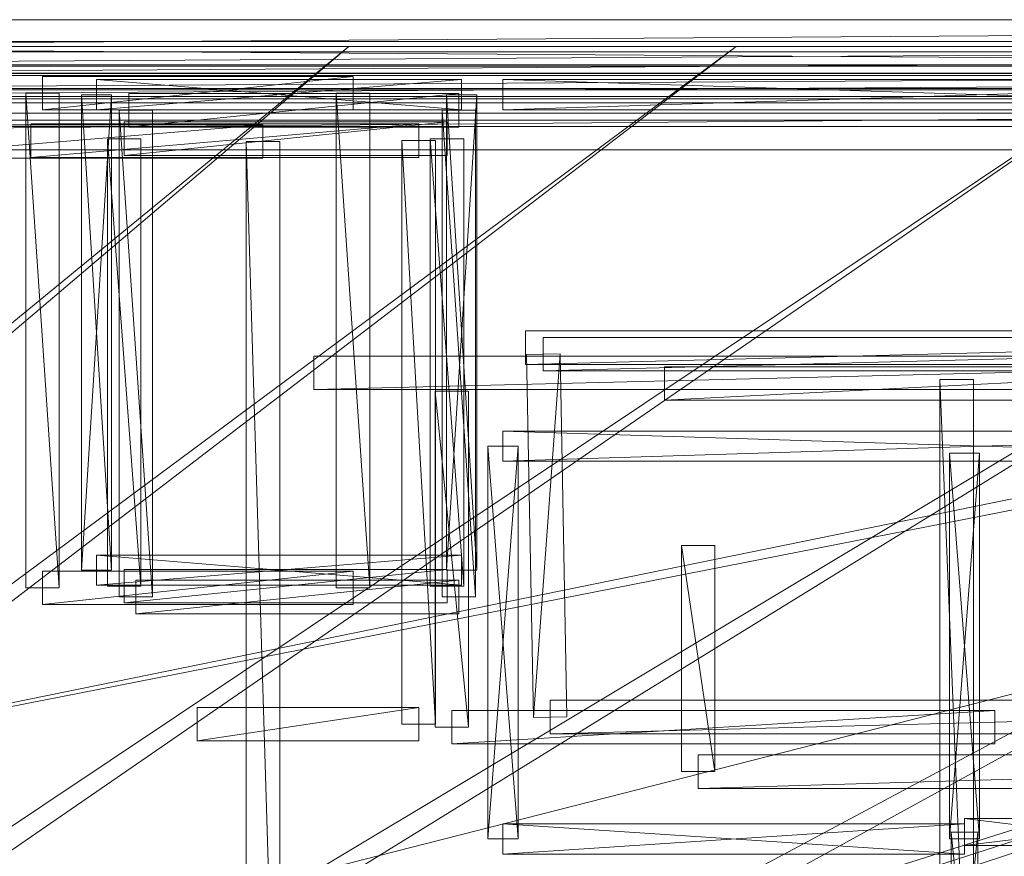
# Model space of a CAD drawing. Header units: millimetres. Extents: x -207 to 60078, y -249 to 35796.
# Tile 87 of 99: x 33323 to 39196, y 30800 to 35790. Entities that reach past the tile are written whole.
import ezdxf

# ---------------------------------------------------------------- set-up
doc = ezdxf.new("R2010")
doc.units = ezdxf.units.MM
for name, color, linetype, lineweight, true_color in [('F01_SLABS', 7, 'Continuous', 18, 0xa6b7af), ('F01_WALLS', 7, 'Continuous', 18, 0xc4ccd5), ('F02_SLABS', 7, 'Continuous', 18, 0xa6b7af), ('F02_WALLS', 7, 'Continuous', 18, 0xc4ccd5), ('F03_SLABS', 7, 'Continuous', 18, 0xa6b7af), ('F03_WALLS', 7, 'Continuous', 18, 0xc4ccd5), ('F04_SLABS', 7, 'Continuous', 18, 0xa6b7af), ('F04_WALLS', 7, 'Continuous', 18, 0xc4ccd5), ('F07_SLABS', 7, 'Continuous', 18, 0xa6b7af), ('F07_WALLS', 7, 'Continuous', 18, 0xc4ccd5), ('F08_SLABS', 7, 'Continuous', 18, 0xa6b7af), ('F08_WALLS', 7, 'Continuous', 18, 0xc4ccd5)]:
    doc.layers.add(name, color=color, linetype=linetype, lineweight=lineweight, true_color=true_color)

msp = doc.modelspace()

# ---------------------------------------------------------------- meshes
at = {"layer": 'F01_SLABS'}
mesh = msp.add_polyface(dxfattribs=at)
corners = [(20499.3, 19563.1, -240), (20406.2, 19899.4, -240), (60000, 31910.1, -240), (20499.3, 19563.1), (60000, 31910.1), (20406.2, 19899.4), (20296.7, 20230.8, -240), (60000, 34436.8, -240), (60000, 34436.8), (20296.7, 20230.8), (20171.1, 20556.3, -240), (56562.5, 35630.1, -240), (56562.5, 35630.1), (20171.1, 20556.3), (20029.7, 20875.4, -240), (51226.1, 35630.1, -240), (51226.1, 35630.1), (20029.7, 20875.4), (19872.8, 21187.1, -240), (46893.9, 35630.1, -240), (46893.9, 35630.1), (19872.8, 21187.1), (19700.8, 21490.7, -240), (43291.1, 35630.1, -240), (43291.1, 35630.1), (19700.8, 21490.7), (19514.1, 21785.5, -240), (40234.1, 35630.1, -240), (40234.1, 35630.1), (19514.1, 21785.5), (19313.2, 22070.8, -240), (37595.9, 35630.1, -240), (37595.9, 35630.1), (19313.2, 22070.8), (19098.5, 22345.9, -240), (35285.4, 35630.1, -240), (35285.4, 35630.1), (19098.5, 22345.9), (18870.6, 22610.1, -240), (33236, 35630.1, -240), (33236, 35630.1), (18870.6, 22610.1), (18630, 22862.9, -240), (31397.3, 35630.1, -240), (31397.3, 35630.1), (18630, 22862.9), (18377.2, 23103.5, -240), (29730.8, 35630.1, -240), (29730.8, 35630.1), (18377.2, 23103.5), (18113, 23331.4, -240), (28206.3, 35630.1, -240), (28206.3, 35630.1), (18113, 23331.4), (26800.1, 35630.1, -240), (26800.1, 35630.1), (17837.9, 23546.1, -240), (25492.7, 35630.1, -240), (17837.9, 23546.1), (25492.7, 35630.1), (17552.6, 23747, -240), (24268.4, 35630.1, -240), (17552.6, 23747), (24268.4, 35630.1), (17257.8, 23933.7, -240), (23114.1, 35630.1, -240), (17257.8, 23933.7), (23114.1, 35630.1), (22018.9, 35630.1, -240), (22018.9, 35630.1), (20973.5, 35630.1), (20406.2, 15771.8), (60000, 6213.7), (20499.3, 16108.1)]
mesh.append_faces([[corners[k] for k in face] for face in [(0, 1, 2), (3, 4, 5), (1, 6, 7), (5, 8, 9), (6, 10, 11), (9, 12, 13), (10, 14, 15), (13, 16, 17), (14, 18, 19), (17, 20, 21), (18, 22, 23), (21, 24, 25), (22, 26, 27), (25, 28, 29), (26, 30, 31), (26, 31, 27), (29, 28, 32), (29, 32, 33), (30, 34, 35), (30, 35, 31), (33, 32, 36), (33, 36, 37), (34, 38, 39), (34, 39, 35), (37, 36, 40), (37, 40, 41), (38, 42, 43), (38, 43, 39), (41, 40, 44), (41, 44, 45), (39, 43, 44), (39, 44, 40), (42, 46, 47), (42, 47, 43), (45, 44, 48), (45, 48, 49), (43, 47, 48), (43, 48, 44), (46, 50, 51), (46, 51, 47), (49, 48, 52), (49, 52, 53), (47, 51, 52), (47, 52, 48), (50, 54, 51), (53, 52, 55), (51, 54, 55), (51, 55, 52), (56, 57, 54), (58, 55, 59), (54, 57, 59), (54, 59, 55), (60, 61, 57), (62, 59, 63), (57, 61, 63), (57, 63, 59), (64, 65, 61), (66, 63, 67), (61, 65, 67), (61, 67, 63), (65, 68, 69), (65, 69, 67), (68, 70, 69), (71, 72, 73)]])
mesh = msp.add_polyface(dxfattribs=at)
corners = [(20712.3, 17835.6, -240), (20703.8, 18184.5, -240), (60000, 20115, -240), (60000, 17835.6, -240), (20712.3, 17835.6), (60000, 17835.6), (60000, 20115), (20703.8, 18184.5), (20678.1, 18532.5, -240), (60000, 22405.3, -240), (60000, 22405.3), (20678.1, 18532.5), (20635.4, 18878.8, -240), (60000, 24718, -240), (60000, 24718), (20635.4, 18878.8), (20575.7, 19222.6, -240), (60000, 27064.6, -240), (60000, 27064.6), (20575.7, 19222.6), (20499.3, 19563.1, -240), (60000, 29457.5, -240), (60000, 29457.5), (20499.3, 19563.1), (60000, 31910.1, -240), (60000, 31910.1), (20406.2, 19899.4, -240), (60000, 34436.8, -240), (20406.2, 19899.4), (60000, 34436.8), (20296.7, 20230.8, -240), (56562.5, 35630.1, -240), (20296.7, 20230.8), (56562.5, 35630.1), (20171.1, 20556.3, -240), (51226.1, 35630.1, -240), (20171.1, 20556.3), (51226.1, 35630.1), (20029.7, 20875.4, -240), (46893.9, 35630.1, -240), (20029.7, 20875.4), (46893.9, 35630.1), (19872.8, 21187.1, -240), (43291.1, 35630.1, -240), (19872.8, 21187.1), (43291.1, 35630.1), (19700.8, 21490.7, -240), (40234.1, 35630.1, -240), (19700.8, 21490.7), (40234.1, 35630.1), (37595.9, 35630.1, -240), (37595.9, 35630.1), (35285.4, 35630.1, -240), (35285.4, 35630.1), (33236, 35630.1, -240), (33236, 35630.1)]
mesh.append_faces([[corners[k] for k in face] for face in [(0, 1, 2), (0, 2, 3), (4, 5, 6), (4, 6, 7), (3, 2, 6), (3, 6, 5), (1, 8, 9), (1, 9, 2), (7, 6, 10), (7, 10, 11), (2, 9, 10), (2, 10, 6), (8, 12, 13), (8, 13, 9), (11, 10, 14), (11, 14, 15), (9, 13, 14), (9, 14, 10), (12, 16, 17), (12, 17, 13), (15, 14, 18), (15, 18, 19), (13, 17, 18), (13, 18, 14), (16, 20, 21), (16, 21, 17), (19, 18, 22), (19, 22, 23), (17, 21, 22), (17, 22, 18), (20, 24, 21), (23, 22, 25), (21, 24, 25), (21, 25, 22), (26, 27, 24), (28, 25, 29), (24, 27, 29), (24, 29, 25), (30, 31, 27), (32, 29, 33), (27, 31, 33), (27, 33, 29), (34, 35, 31), (36, 33, 37), (31, 35, 37), (31, 37, 33), (38, 39, 35), (40, 37, 41), (35, 39, 41), (35, 41, 37), (42, 43, 39), (44, 41, 45), (39, 43, 45), (39, 45, 41), (46, 47, 43), (48, 45, 49), (43, 47, 49), (43, 49, 45), (47, 50, 51), (47, 51, 49), (50, 52, 53), (50, 53, 51), (52, 54, 55), (52, 55, 53)]])
at = {"layer": 'F01_WALLS'}
mesh = msp.add_polyface(dxfattribs=at)
corners = [(5958.9, 35470.1, 4553.7), (5958.9, 35790.1, 4553.7), (5958.9, 35470.1), (53178.1, 35470.1), (5958.9, 35790.1), (53178.1, 35790.1, 4553.7), (53178.1, 35470.1, 4553.7), (53178.1, 35790.1)]
mesh.append_faces([[corners[k] for k in face] for face in [(0, 1, 2), (3, 0, 2), (2, 1, 4), (4, 3, 2), (0, 5, 1), (6, 0, 3), (6, 5, 0), (1, 5, 4), (7, 3, 4), (4, 5, 7), (7, 6, 3), (5, 6, 7)]])
mesh = msp.add_polyface(dxfattribs=at)
corners = [(33780.8, 35252.5, 4553.7), (33780.8, 35432.5, 4553.7), (33780.8, 35252.5), (35958.9, 35252.5), (33780.8, 35432.5), (35958.9, 35432.5, 4553.7), (35958.9, 35252.5, 4553.7), (35958.9, 35432.5)]
mesh.append_faces([[corners[k] for k in face] for face in [(0, 1, 2), (3, 0, 2), (2, 1, 4), (4, 3, 2), (0, 5, 1), (6, 0, 3), (6, 5, 0), (1, 5, 4), (7, 3, 4), (4, 5, 7), (7, 6, 3), (5, 6, 7)]])
mesh = msp.add_polyface(dxfattribs=at)
corners = [(36205.5, 35252.5, 4553.7), (36205.5, 35432.5, 4553.7), (36205.5, 35252.5), (41917.8, 35252.5), (36205.5, 35432.5), (41917.8, 35432.5, 4553.7), (41917.8, 35252.5, 4553.7), (41917.8, 35432.5)]
mesh.append_faces([[corners[k] for k in face] for face in [(0, 1, 2), (3, 0, 2), (2, 1, 4), (4, 3, 2), (0, 5, 1), (6, 0, 3), (6, 5, 0), (1, 5, 4), (7, 3, 4), (4, 5, 7), (7, 6, 3), (5, 6, 7)]])
mesh = msp.add_polyface(dxfattribs=at)
corners = [(33870.8, 32506.8, 4553.7), (33690.8, 32506.8, 4553.7), (33870.8, 32506.8), (33870.8, 35342.5), (33690.8, 32506.8), (33690.8, 35342.5, 4553.7), (33870.8, 35342.5, 4553.7), (33690.8, 35342.5)]
mesh.append_faces([[corners[k] for k in face] for face in [(0, 1, 2), (3, 0, 2), (2, 1, 4), (4, 3, 2), (0, 5, 1), (6, 0, 3), (6, 5, 0), (1, 5, 4), (7, 3, 4), (4, 5, 7), (7, 6, 3), (5, 6, 7)]])
mesh = msp.add_polyface(dxfattribs=at)
corners = [(35868.9, 35342.5, 4553.7), (36048.9, 35342.5, 4553.7), (35868.9, 35342.5), (35868.9, 32506.8), (36048.9, 35342.5), (36048.9, 32506.8, 4553.7), (35868.9, 32506.8, 4553.7), (36048.9, 32506.8)]
mesh.append_faces([[corners[k] for k in face] for face in [(0, 1, 2), (3, 0, 2), (2, 1, 4), (4, 3, 2), (0, 5, 1), (6, 0, 3), (6, 5, 0), (1, 5, 4), (7, 3, 4), (4, 5, 7), (7, 6, 3), (5, 6, 7)]])
mesh = msp.add_polyface(dxfattribs=at)
corners = [(41917.8, 33336.6, 4553.7), (41917.8, 33156.6, 4553.7), (41917.8, 33336.6), (36205.5, 33336.6), (41917.8, 33156.6), (36205.5, 33156.6, 4553.7), (36205.5, 33336.6, 4553.7), (36205.5, 33156.6)]
mesh.append_faces([[corners[k] for k in face] for face in [(0, 1, 2), (3, 0, 2), (2, 1, 4), (4, 3, 2), (0, 5, 1), (6, 0, 3), (6, 5, 0), (1, 5, 4), (7, 3, 4), (4, 5, 7), (7, 6, 3), (5, 6, 7)]])
mesh = msp.add_polyface(dxfattribs=at)
corners = [(36115.5, 33246.6, 4553.7), (36295.5, 33246.6, 4553.7), (36115.5, 33246.6), (36115.5, 30904.1), (36295.5, 33246.6), (36295.5, 30904.1, 4553.7), (36115.5, 30904.1, 4553.7), (36295.5, 30904.1)]
mesh.append_faces([[corners[k] for k in face] for face in [(0, 1, 2), (3, 0, 2), (2, 1, 4), (4, 3, 2), (0, 5, 1), (6, 0, 3), (6, 5, 0), (1, 5, 4), (7, 3, 4), (4, 5, 7), (7, 6, 3), (5, 6, 7)]])
mesh = msp.add_polyface(dxfattribs=at)
corners = [(39048.9, 30904.1, 4553.7), (38868.9, 30904.1, 4553.7), (39048.9, 30904.1), (39048.9, 33205.5), (38868.9, 30904.1), (38868.9, 33205.5, 4553.7), (39048.9, 33205.5, 4553.7), (38868.9, 33205.5)]
mesh.append_faces([[corners[k] for k in face] for face in [(0, 1, 2), (3, 0, 2), (2, 1, 4), (4, 3, 2), (0, 5, 1), (6, 0, 3), (6, 5, 0), (1, 5, 4), (7, 3, 4), (4, 5, 7), (7, 6, 3), (5, 6, 7)]])
mesh = msp.add_polyface(dxfattribs=at)
corners = [(35958.9, 32596.8, 4553.7), (35958.9, 32416.8, 4553.7), (35958.9, 32596.8), (33780.8, 32596.8), (35958.9, 32416.8), (33780.8, 32416.8, 4553.7), (33780.8, 32596.8, 4553.7), (33780.8, 32416.8)]
mesh.append_faces([[corners[k] for k in face] for face in [(0, 1, 2), (3, 0, 2), (2, 1, 4), (4, 3, 2), (0, 5, 1), (6, 0, 3), (6, 5, 0), (1, 5, 4), (7, 3, 4), (4, 5, 7), (7, 6, 3), (5, 6, 7)]])
mesh = msp.add_polyface(dxfattribs=at)
corners = [(40274, 31025.2, 4553.7), (40274, 30865.2, 4553.7), (40274, 31025.2), (38958.9, 31025.2), (40274, 30865.2), (38958.9, 30865.2, 4553.7), (38958.9, 31025.2, 4553.7), (38958.9, 30865.2)]
mesh.append_faces([[corners[k] for k in face] for face in [(0, 1, 2), (3, 0, 2), (2, 1, 4), (4, 3, 2), (0, 5, 1), (6, 0, 3), (6, 5, 0), (1, 5, 4), (7, 3, 4), (4, 5, 7), (7, 6, 3), (5, 6, 7)]])
mesh = msp.add_polyface(dxfattribs=at)
corners = [(36205.5, 30814.1, 4553.7), (36205.5, 30994.1, 4553.7), (36205.5, 30814.1), (38958.9, 30814.1), (36205.5, 30994.1), (38958.9, 30994.1, 4553.7), (38958.9, 30814.1, 4553.7), (38958.9, 30994.1)]
mesh.append_faces([[corners[k] for k in face] for face in [(0, 1, 2), (3, 0, 2), (2, 1, 4), (4, 3, 2), (0, 5, 1), (6, 0, 3), (6, 5, 0), (1, 5, 4), (7, 3, 4), (4, 5, 7), (7, 6, 3), (5, 6, 7)]])
mesh = msp.add_polyface(dxfattribs=at)
corners = [(38878.9, 30945.2, 4553.7), (39038.9, 30945.2, 4553.7), (38878.9, 30945.2), (38878.9, 29342.5), (39038.9, 30945.2), (39038.9, 29342.5, 4553.7), (38878.9, 29342.5, 4553.7), (39038.9, 29342.5)]
mesh.append_faces([[corners[k] for k in face] for face in [(0, 1, 2), (3, 0, 2), (2, 1, 4), (4, 3, 2), (0, 5, 1), (6, 0, 3), (6, 5, 0), (1, 5, 4), (7, 3, 4), (4, 5, 7), (7, 6, 3), (5, 6, 7)]])
at = {"layer": 'F02_SLABS'}
mesh = msp.add_polyface(dxfattribs=at)
corners = [(16945.5, 23884.6, 4583.7), (6019.7, 35331.9, 4583.7), (53034.3, 35331.9, 4583.7), (53034.3, 35331.9, 4833.7), (6019.7, 35331.9, 4833.7), (16945.5, 23884.6, 4833.7), (17148.3, 23771.9, 4583.7), (17148.3, 23771.9, 4833.7), (17347.3, 23652.6, 4583.7), (17347.3, 23652.6, 4833.7), (17542.4, 23526.8, 4583.7), (17542.4, 23526.8, 4833.7), (17733.2, 23394.8, 4583.7), (17733.2, 23394.8, 4833.7), (17919.5, 23256.5, 4583.7), (17919.5, 23256.5, 4833.7), (18101.3, 23112.3, 4583.7), (18101.3, 23112.3, 4833.7), (18278.2, 22962.2, 4583.7), (18278.2, 22962.2, 4833.7), (18450.2, 22806.3, 4583.7), (18450.2, 22806.3, 4833.7), (18616.9, 22645, 4583.7), (18616.9, 22645, 4833.7), (18778.3, 22478.2, 4583.7), (18778.3, 22478.2, 4833.7), (18934.1, 22306.3, 4583.7), (18934.1, 22306.3, 4833.7), (19084.3, 22129.3, 4583.7), (19084.3, 22129.3, 4833.7), (19228.5, 21947.6, 4583.7), (53034.3, 32592.9, 4583.7), (53034.3, 32592.9, 4833.7), (19228.5, 21947.6, 4833.7), (19366.7, 21761.2, 4583.7), (19366.7, 21761.2, 4833.7), (19498.8, 21570.4, 4583.7), (19498.8, 21570.4, 4833.7), (19624.5, 21375.4, 4583.7), (19624.5, 21375.4, 4833.7), (19743.8, 21176.3, 4583.7), (20633.2, 18556.4, 4583.7), (20659.7, 18325.8, 4583.7), (20659.7, 18325.8, 4833.7), (20633.2, 18556.4, 4833.7), (20678.7, 18094.6, 4583.7), (20678.7, 18094.6, 4833.7)]
mesh.append_faces([[corners[k] for k in face] for face in [(0, 1, 2), (3, 4, 5), (2, 6, 0), (5, 7, 3), (2, 8, 6), (7, 9, 3), (2, 10, 8), (9, 11, 3), (2, 12, 10), (11, 13, 3), (2, 14, 12), (13, 15, 3), (2, 16, 14), (15, 17, 3), (2, 18, 16), (17, 19, 3), (2, 20, 18), (19, 21, 3), (22, 20, 2), (3, 21, 23), (24, 22, 2), (3, 23, 25), (26, 24, 2), (3, 25, 27), (28, 26, 2), (3, 27, 29), (30, 28, 31), (32, 29, 33), (34, 30, 31), (32, 33, 35), (36, 34, 31), (32, 35, 37), (38, 36, 31), (32, 37, 39), (40, 38, 31), (2, 1, 4, 3), (41, 42, 43, 44), (42, 45, 46, 43)]])
mesh = msp.add_polyface(dxfattribs=at)
corners = [(53034.3, 35331.9, 4583.7), (53034.3, 32592.9, 4583.7), (19084.3, 22129.3, 4583.7), (19084.3, 22129.3, 4833.7), (53034.3, 32592.9, 4833.7), (53034.3, 35331.9, 4833.7), (53321.2, 4099.4, 4583.7), (55083.8, 32592.9, 4583.7), (55083.8, 32592.9, 4833.7), (53321.2, 4099.4, 4833.7), (19624.5, 21375.4, 4833.7), (19743.8, 21176.3, 4833.7), (19856.6, 20973.5, 4583.7), (19743.8, 21176.3, 4583.7), (19856.6, 20973.5, 4833.7), (19962.6, 20767.1, 4583.7), (19962.6, 20767.1, 4833.7), (20061.8, 20557.3, 4583.7), (20061.8, 20557.3, 4833.7), (20154.1, 20344.4, 4583.7), (20154.1, 20344.4, 4833.7), (20239.4, 20128.6, 4583.7), (20239.4, 20128.6, 4833.7), (20317.5, 19910.2, 4583.7), (20317.5, 19910.2, 4833.7), (20388.5, 19689.2, 4583.7), (20388.5, 19689.2, 4833.7), (20452.2, 19466.1, 4583.7), (20452.2, 19466.1, 4833.7), (20508.6, 19241, 4583.7), (20508.6, 19241, 4833.7), (20557.6, 19014.2, 4583.7), (20557.6, 19014.2, 4833.7), (20599.1, 18785.9, 4583.7), (20599.1, 18785.9, 4833.7), (20633.2, 18556.4, 4583.7), (20633.2, 18556.4, 4833.7), (20659.7, 18325.8, 4583.7), (20659.7, 18325.8, 4833.7), (20678.7, 18094.6, 4583.7), (20678.7, 18094.6, 4833.7), (20690.1, 17862.8, 4583.7), (20690.1, 17862.8, 4833.7), (55083.8, 4099.4, 4583.7), (55083.8, 4099.4, 4833.7)]
mesh.append_faces([[corners[k] for k in face] for face in [(0, 1, 2), (3, 4, 5), (6, 1, 7), (8, 4, 9), (4, 10, 11), (12, 13, 1), (4, 11, 14), (15, 12, 1), (4, 14, 16), (17, 15, 1), (4, 16, 18), (19, 17, 1), (4, 18, 20), (21, 19, 1), (4, 20, 22), (23, 21, 1), (4, 22, 24), (25, 23, 1), (4, 24, 26), (27, 25, 1), (4, 26, 28), (29, 27, 1), (4, 28, 30), (31, 29, 1), (4, 30, 32), (33, 31, 1), (4, 32, 34), (35, 33, 1), (4, 34, 36), (37, 35, 1), (4, 36, 38), (39, 37, 1), (4, 38, 40), (41, 39, 1), (4, 40, 42), (43, 7, 8, 44), (7, 1, 4, 8), (1, 0, 5, 4)]])
mesh = msp.add_polyface(dxfattribs=at)
corners = [(55083.8, 32592.9, 4583.7), (55083.8, 4099.4, 4583.7), (53321.2, 4099.4, 4583.7), (53321.2, 4099.4, 4833.7), (55083.8, 4099.4, 4833.7), (55083.8, 32592.9, 4833.7), (53034.3, 32592.9, 4583.7), (20690.1, 17862.8, 4583.7), (20690.1, 17862.8, 4833.7), (53034.3, 32592.9, 4833.7), (19228.5, 13314, 4583.7), (53321.2, 134.1, 4583.7), (53321.2, 134.1, 4833.7), (19228.5, 13314, 4833.7), (19962.6, 14494.5, 4583.7), (20061.8, 14704.2, 4583.7), (20154.1, 14917.1, 4583.7), (20154.1, 14917.1, 4833.7), (20061.8, 14704.2, 4833.7), (20239.4, 15132.9, 4583.7), (20239.4, 15132.9, 4833.7), (20317.5, 15351.4, 4583.7), (20317.5, 15351.4, 4833.7), (20388.5, 15572.3, 4583.7), (20388.5, 15572.3, 4833.7), (20452.2, 15795.5, 4583.7), (20452.2, 15795.5, 4833.7), (20508.6, 16020.6, 4583.7), (20508.6, 16020.6, 4833.7), (20557.6, 16247.4, 4583.7), (20557.6, 16247.4, 4833.7), (20599.1, 16475.7, 4583.7), (20599.1, 16475.7, 4833.7), (20633.2, 16705.2, 4583.7), (20633.2, 16705.2, 4833.7), (20659.7, 16935.7, 4583.7), (20659.7, 16935.7, 4833.7), (20678.7, 17167, 4583.7), (20678.7, 17167, 4833.7), (20690.1, 17398.8, 4583.7), (20690.1, 17398.8, 4833.7), (20693.9, 17630.8, 4583.7), (20693.9, 17630.8, 4833.7), (9708.8, 134.1, 4583.7), (9708.8, 134.1, 4833.7)]
mesh.append_faces([[corners[k] for k in face] for face in [(0, 1, 2), (3, 4, 5), (6, 2, 7), (8, 3, 9), (10, 2, 11), (12, 3, 13), (14, 15, 2), (15, 16, 2), (3, 17, 18), (16, 19, 2), (3, 20, 17), (19, 21, 2), (3, 22, 20), (21, 23, 2), (3, 24, 22), (23, 25, 2), (3, 26, 24), (25, 27, 2), (3, 28, 26), (27, 29, 2), (3, 30, 28), (29, 31, 2), (3, 32, 30), (31, 33, 2), (3, 34, 32), (33, 35, 2), (3, 36, 34), (35, 37, 2), (3, 38, 36), (37, 39, 2), (3, 40, 38), (7, 2, 41), (42, 3, 8), (39, 41, 2), (3, 42, 40), (43, 11, 12, 44), (11, 2, 3, 12), (2, 1, 4, 3)]])
at = {"layer": 'F02_WALLS'}
mesh = msp.add_polyface(dxfattribs=at)
corners = [(6019.7, 35471.9, 4833.7), (53034.3, 35471.9, 4833.7), (6019.7, 35191.9, 4833.7), (6019.7, 35191.9, 9511.3), (53034.3, 35471.9, 9511.3), (6019.7, 35471.9, 9511.3), (53034.3, 35191.9, 4833.7), (53034.3, 35191.9, 9511.3)]
mesh.append_faces([[corners[k] for k in face] for face in [(0, 1, 2), (3, 4, 5), (6, 2, 1), (4, 3, 7), (2, 6, 7, 3), (6, 1, 4, 7), (1, 0, 5, 4), (0, 2, 3, 5)]])
mesh = msp.add_polyface(dxfattribs=at)
corners = [(33974.3, 35350.1, 4833.7), (35941.8, 35350.1, 4833.7), (33974.3, 35150.1, 4833.7), (33974.3, 35150.1, 9511.3), (35941.8, 35350.1, 9511.3), (33974.3, 35350.1, 9511.3), (35941.8, 35150.1, 4833.7), (35941.8, 35150.1, 9511.3)]
mesh.append_faces([[corners[k] for k in face] for face in [(0, 1, 2), (3, 4, 5), (6, 2, 1), (4, 3, 7), (2, 6, 7, 3), (6, 1, 4, 7), (1, 0, 5, 4), (0, 2, 3, 5)]])
mesh = msp.add_polyface(dxfattribs=at)
corners = [(34115.3, 32347.6, 4833.7), (33915.3, 32347.6, 4833.7), (33915.3, 35250.1, 4833.7), (33915.3, 35250.1, 9511.3), (33915.3, 32347.6, 9511.3), (34115.3, 32347.6, 9511.3), (34115.3, 35250.1, 4833.7), (34115.3, 35250.1, 9511.3)]
mesh.append_faces([[corners[k] for k in face] for face in [(0, 1, 2), (3, 4, 5), (2, 6, 0), (5, 7, 3), (0, 6, 7, 5), (6, 2, 3, 7), (2, 1, 4, 3), (1, 0, 5, 4)]])
mesh = msp.add_polyface(dxfattribs=at)
corners = [(35841.8, 35250.1, 4833.7), (36041.8, 35250.1, 4833.7), (36041.8, 32347.6, 4833.7), (36041.8, 32347.6, 9511.3), (36041.8, 35250.1, 9511.3), (35841.8, 35250.1, 9511.3), (35841.8, 32347.6, 4833.7), (35841.8, 32347.6, 9511.3)]
mesh.append_faces([[corners[k] for k in face] for face in [(0, 1, 2), (3, 4, 5), (2, 6, 0), (5, 7, 3), (0, 6, 7, 5), (6, 2, 3, 7), (2, 1, 4, 3), (1, 0, 5, 4)]])
mesh = msp.add_polyface(dxfattribs=at)
corners = [(36000.8, 33574, 4833.7), (36000.8, 31570.9, 4833.7), (35800.8, 33574, 4833.7), (35800.8, 33574, 9511.3), (36000.8, 31570.9, 9511.3), (36000.8, 33574, 9511.3), (35800.8, 31570.9, 4833.7), (35800.8, 31570.9, 9511.3)]
mesh.append_faces([[corners[k] for k in face] for face in [(0, 1, 2), (3, 4, 5), (6, 2, 1), (4, 3, 7), (2, 6, 7, 3), (6, 1, 4, 7), (1, 0, 5, 4), (0, 2, 3, 5)]])
mesh = msp.add_polyface(dxfattribs=at)
corners = [(35941.8, 32247.6, 4833.7), (34015.3, 32247.6, 4833.7), (35941.8, 32447.6, 4833.7), (35941.8, 32447.6, 9511.3), (34015.3, 32247.6, 9511.3), (35941.8, 32247.6, 9511.3), (34015.3, 32447.6, 4833.7), (34015.3, 32447.6, 9511.3)]
mesh.append_faces([[corners[k] for k in face] for face in [(0, 1, 2), (3, 4, 5), (6, 2, 1), (4, 3, 7), (2, 6, 7, 3), (6, 1, 4, 7), (1, 0, 5, 4), (0, 2, 3, 5)]])
mesh = msp.add_polyface(dxfattribs=at)
corners = [(35900.8, 31670.9, 4833.7), (39139, 31670.9, 4833.7), (35900.8, 31470.9, 4833.7), (35900.8, 31470.9, 9511.3), (39139, 31670.9, 9511.3), (35900.8, 31670.9, 9511.3), (39139, 31470.9, 4833.7), (39139, 31470.9, 9511.3)]
mesh.append_faces([[corners[k] for k in face] for face in [(0, 1, 2), (3, 4, 5), (6, 2, 1), (4, 3, 7), (2, 6, 7, 3), (6, 1, 4, 7), (1, 0, 5, 4), (0, 2, 3, 5)]])
at = {"layer": 'F03_SLABS'}
mesh = msp.add_polyface(dxfattribs=at)
corners = [(55168.7, 3554.2, 9541.3), (53452.5, 3554.2, 9541.3), (43531.9, 27490.6, 9541.3), (43531.9, 27490.6, 9791.3), (53452.5, 3554.2, 9791.3), (55168.7, 3554.2, 9791.3), (53452.5, 259.8, 9541.3), (9793.6, 259.8, 9541.3), (22476.8, 5972.9, 9541.3), (22476.8, 5972.9, 9791.3), (9793.6, 259.8, 9791.3), (53452.5, 259.8, 9791.3), (43531.9, 5972.9, 9541.3), (43531.9, 5972.9, 9791.3), (4728.6, 4471.6, 9541.3), (4728.6, 4471.6, 9791.3), (3891.5, 32828.4, 9541.3), (22476.8, 27490.6, 9541.3), (22476.8, 27490.6, 9791.3), (3891.5, 32828.4, 9791.3), (53368.7, 35372.1, 9541.3), (53368.7, 32369.6, 9541.3), (53368.7, 32369.6, 9791.3), (53368.7, 35372.1, 9791.3), (55168.7, 32369.6, 9541.3), (55168.7, 32369.6, 9791.3), (5984.4, 35372.1, 9541.3), (5984.4, 35372.1, 9791.3)]
mesh.append_faces([[corners[k] for k in face] for face in [(0, 1, 2), (3, 4, 5), (6, 7, 8), (9, 10, 11), (8, 12, 6), (11, 13, 9), (8, 7, 14), (15, 10, 9), (14, 16, 17), (18, 19, 15), (20, 21, 2), (3, 22, 23), (2, 24, 0), (5, 25, 3), (12, 1, 6), (11, 4, 13), (14, 17, 8), (9, 18, 15), (20, 2, 17), (18, 3, 23), (1, 12, 2), (3, 13, 4), (17, 16, 26), (27, 19, 18), (2, 21, 24), (25, 22, 3), (17, 26, 20), (23, 27, 18), (20, 26, 27, 23), (26, 16, 19, 27), (16, 14, 15, 19), (14, 7, 10, 15), (7, 6, 11, 10), (6, 1, 4, 11), (1, 0, 5, 4), (0, 24, 25, 5), (24, 21, 22, 25), (21, 20, 23, 22), (8, 17, 18, 9), (17, 2, 3, 18), (2, 12, 13, 3), (12, 8, 9, 13)]])
at = {"layer": 'F03_WALLS'}
mesh = msp.add_polyface(dxfattribs=at)
corners = [(5984.4, 35512.1, 9791.3), (53368.7, 35512.1, 9791.3), (5984.4, 35232.1, 9791.3), (5984.4, 35232.1, 13849.2), (53368.7, 35512.1, 13849.2), (5984.4, 35512.1, 13849.2), (53368.7, 35232.1, 9791.3), (53368.7, 35232.1, 13849.2)]
mesh.append_faces([[corners[k] for k in face] for face in [(0, 1, 2), (3, 4, 5), (6, 2, 1), (4, 3, 7), (2, 6, 7, 3), (6, 1, 4, 7), (1, 0, 5, 4), (0, 2, 3, 5)]])
mesh = msp.add_polyface(dxfattribs=at)
corners = [(33946.2, 35180.2, 9791.3), (35871.7, 35180.2, 9791.3), (33946.2, 34980.2, 9791.3), (33946.2, 34980.2, 13849.2), (35871.7, 35180.2, 13849.2), (33946.2, 35180.2, 13849.2), (35871.7, 34980.2, 9791.3), (35871.7, 34980.2, 13849.2)]
mesh.append_faces([[corners[k] for k in face] for face in [(0, 1, 2), (3, 4, 5), (6, 2, 1), (4, 3, 7), (2, 6, 7, 3), (6, 1, 4, 7), (1, 0, 5, 4), (0, 2, 3, 5)]])
mesh = msp.add_polyface(dxfattribs=at)
corners = [(33846.2, 32411.3, 9791.3), (33846.2, 35080.2, 9791.3), (34046.2, 32411.3, 9791.3), (34046.2, 32411.3, 13849.2), (33846.2, 35080.2, 13849.2), (33846.2, 32411.3, 13849.2), (34046.2, 35080.2, 9791.3), (34046.2, 35080.2, 13849.2)]
mesh.append_faces([[corners[k] for k in face] for face in [(0, 1, 2), (3, 4, 5), (6, 2, 1), (4, 3, 7), (2, 6, 7, 3), (6, 1, 4, 7), (1, 0, 5, 4), (0, 2, 3, 5)]])
mesh = msp.add_polyface(dxfattribs=at)
corners = [(35971.7, 35080.2, 9791.3), (35971.7, 32411.3, 9791.3), (35771.7, 35080.2, 9791.3), (35771.7, 35080.2, 13849.2), (35971.7, 32411.3, 13849.2), (35971.7, 35080.2, 13849.2), (35771.7, 32411.3, 9791.3), (35771.7, 32411.3, 13849.2)]
mesh.append_faces([[corners[k] for k in face] for face in [(0, 1, 2), (3, 4, 5), (6, 2, 1), (4, 3, 7), (2, 6, 7, 3), (6, 1, 4, 7), (1, 0, 5, 4), (0, 2, 3, 5)]])
mesh = msp.add_polyface(dxfattribs=at)
corners = [(37169.3, 33720.7, 9791.3), (41104.1, 33720.7, 9791.3), (37169.3, 33520.7, 9791.3), (37169.3, 33520.7, 13849.2), (41104.1, 33720.7, 13849.2), (37169.3, 33720.7, 13849.2), (41104.1, 33520.7, 9791.3), (41104.1, 33520.7, 13849.2)]
mesh.append_faces([[corners[k] for k in face] for face in [(0, 1, 2), (3, 4, 5), (6, 2, 1), (4, 3, 7), (2, 6, 7, 3), (6, 1, 4, 7), (1, 0, 5, 4), (0, 2, 3, 5)]])
mesh = msp.add_polyface(dxfattribs=at)
corners = [(35871.7, 32311.3, 9791.3), (33946.2, 32311.3, 9791.3), (35871.7, 32511.3, 9791.3), (35871.7, 32511.3, 13849.2), (33946.2, 32311.3, 13849.2), (35871.7, 32311.3, 13849.2), (33946.2, 32511.3, 9791.3), (33946.2, 32511.3, 13849.2)]
mesh.append_faces([[corners[k] for k in face] for face in [(0, 1, 2), (3, 4, 5), (6, 2, 1), (4, 3, 7), (2, 6, 7, 3), (6, 1, 4, 7), (1, 0, 5, 4), (0, 2, 3, 5)]])
at = {"layer": 'F04_SLABS'}
mesh = msp.add_polyface(dxfattribs=at)
corners = [(54411.2, 32359.3, 13879.2), (54411.2, 3442.7, 13879.2), (52805.8, 3442.7, 13879.2), (52805.8, 3442.7, 14129.2), (54411.2, 3442.7, 14129.2), (54411.2, 32359.3, 14129.2), (10036.5, -98.2, 13879.2), (10736.3, 1503.6, 13879.2), (21850.6, 5634.6, 13879.2), (21850.6, 5634.6, 14129.2), (10736.3, 1503.6, 14129.2), (10036.5, -98.2, 14129.2), (5302.7, 5634.6, 13879.2), (4973.4, 4201.4, 13879.2), (4232.4, 33118, 13879.2), (4232.4, 33118, 14129.2), (4973.4, 4201.4, 14129.2), (5302.7, 5634.6, 14129.2), (21850.6, 7067.8, 13879.2), (37575.2, 7067.8, 13879.2), (37575.2, 7067.8, 14129.2), (21850.6, 7067.8, 14129.2), (21850.6, 28186.2, 13879.2), (21850.6, 29450.7, 13879.2), (37575.2, 28186.2, 13879.2), (37575.2, 28186.2, 14129.2), (21850.6, 29450.7, 14129.2), (21850.6, 28186.2, 14129.2), (5261.5, 29450.7, 13879.2), (5261.5, 29450.7, 14129.2), (52764.7, 35520.7, 13879.2), (52764.7, 32359.3, 13879.2), (52764.7, 32359.3, 14129.2), (52764.7, 35520.7, 14129.2), (52805.8, -98.2, 13879.2), (38645.4, 8037.3, 13879.2), (38645.4, 8037.3, 14129.2), (52805.8, -98.2, 14129.2), (6290.6, 35520.7, 13879.2), (6290.6, 35520.7, 14129.2), (38645.4, 27090.2, 13879.2), (38645.4, 27090.2, 14129.2)]
mesh.append_faces([[corners[k] for k in face] for face in [(0, 1, 2), (3, 4, 5), (6, 7, 8), (9, 10, 11), (12, 13, 14), (15, 16, 17), (18, 19, 8), (9, 20, 21), (22, 23, 24), (25, 26, 27), (14, 28, 12), (17, 29, 15), (30, 31, 24), (25, 32, 33), (2, 31, 0), (5, 32, 3), (13, 12, 7), (10, 17, 16), (34, 19, 35), (36, 20, 37), (28, 14, 38), (39, 15, 29), (24, 23, 30), (33, 26, 25), (7, 6, 13), (16, 11, 10), (38, 23, 28), (29, 26, 39), (8, 34, 6), (11, 37, 9), (23, 38, 30), (33, 39, 26), (34, 8, 19), (20, 9, 37), (24, 31, 40), (41, 32, 25), (35, 2, 34), (37, 3, 36), (40, 31, 2), (3, 32, 41), (2, 35, 40), (41, 36, 3), (31, 30, 33, 32), (30, 38, 39, 33), (38, 14, 15, 39), (14, 13, 16, 15), (13, 6, 11, 16), (6, 34, 37, 11), (34, 2, 3, 37), (2, 1, 4, 3), (1, 0, 5, 4), (0, 31, 32, 5), (7, 12, 17, 10), (12, 28, 29, 17), (28, 23, 26, 29), (23, 22, 27, 26), (22, 24, 25, 27), (24, 40, 41, 25), (40, 35, 36, 41), (35, 19, 20, 36), (19, 18, 21, 20), (18, 8, 9, 21), (8, 7, 10, 9)]])
at = {"layer": 'F04_WALLS'}
mesh = msp.add_polyface(dxfattribs=at)
corners = [(6290.6, 35660.7, 14129.2), (52764.7, 35660.7, 14129.2), (6290.6, 35380.7, 14129.2), (6290.6, 35380.7, 17939.2), (52764.7, 35660.7, 17939.2), (6290.6, 35660.7, 17939.2), (52764.7, 35380.7, 14129.2), (52764.7, 35380.7, 17939.2)]
mesh.append_faces([[corners[k] for k in face] for face in [(0, 1, 2), (3, 4, 5), (6, 2, 1), (4, 3, 7), (2, 6, 7, 3), (6, 1, 4, 7), (1, 0, 5, 4), (0, 2, 3, 5)]])
mesh = msp.add_polyface(dxfattribs=at)
corners = [(33458.8, 35452.1, 14129.2), (35311.2, 35452.1, 14129.2), (33458.8, 35252.1, 14129.2), (33458.8, 35252.1, 17939.2), (35311.2, 35452.1, 17939.2), (33458.8, 35452.1, 17939.2), (35311.2, 35252.1, 14129.2), (35311.2, 35252.1, 17939.2)]
mesh.append_faces([[corners[k] for k in face] for face in [(0, 1, 2), (3, 4, 5), (6, 2, 1), (4, 3, 7), (2, 6, 7, 3), (6, 1, 4, 7), (1, 0, 5, 4), (0, 2, 3, 5)]])
mesh = msp.add_polyface(dxfattribs=at)
corners = [(33358.8, 32401.4, 14129.2), (33358.8, 35352.1, 14129.2), (33558.8, 32401.4, 14129.2), (33558.8, 32401.4, 17939.2), (33358.8, 35352.1, 17939.2), (33358.8, 32401.4, 17939.2), (33558.8, 35352.1, 14129.2), (33558.8, 35352.1, 17939.2)]
mesh.append_faces([[corners[k] for k in face] for face in [(0, 1, 2), (3, 4, 5), (6, 2, 1), (4, 3, 7), (2, 6, 7, 3), (6, 1, 4, 7), (1, 0, 5, 4), (0, 2, 3, 5)]])
mesh = msp.add_polyface(dxfattribs=at)
corners = [(35411.2, 35352.1, 14129.2), (35411.2, 32401.4, 14129.2), (35211.2, 35352.1, 14129.2), (35211.2, 35352.1, 17939.2), (35411.2, 32401.4, 17939.2), (35411.2, 35352.1, 17939.2), (35211.2, 32401.4, 14129.2), (35211.2, 32401.4, 17939.2)]
mesh.append_faces([[corners[k] for k in face] for face in [(0, 1, 2), (3, 4, 5), (6, 2, 1), (4, 3, 7), (2, 6, 7, 3), (6, 1, 4, 7), (1, 0, 5, 4), (0, 2, 3, 5)]])
mesh = msp.add_polyface(dxfattribs=at)
corners = [(36340.3, 33934.6, 14129.2), (44161.4, 33934.6, 14129.2), (36340.3, 33734.6, 14129.2), (36340.3, 33734.6, 17939.2), (44161.4, 33934.6, 17939.2), (36340.3, 33934.6, 17939.2), (44161.4, 33734.6, 14129.2), (44161.4, 33734.6, 17939.2)]
mesh.append_faces([[corners[k] for k in face] for face in [(0, 1, 2), (3, 4, 5), (6, 2, 1), (4, 3, 7), (2, 6, 7, 3), (6, 1, 4, 7), (1, 0, 5, 4), (0, 2, 3, 5)]])
mesh = msp.add_polyface(dxfattribs=at)
corners = [(37269.4, 31305.4, 14129.2), (37269.4, 32654.3, 14129.2), (37469.4, 31305.4, 14129.2), (37469.4, 31305.4, 17939.2), (37269.4, 32654.3, 17939.2), (37269.4, 31305.4, 17939.2), (37469.4, 32654.3, 14129.2), (37469.4, 32654.3, 17939.2)]
mesh.append_faces([[corners[k] for k in face] for face in [(0, 1, 2), (3, 4, 5), (6, 2, 1), (4, 3, 7), (2, 6, 7, 3), (6, 1, 4, 7), (1, 0, 5, 4), (0, 2, 3, 5)]])
mesh = msp.add_polyface(dxfattribs=at)
corners = [(35311.2, 32301.4, 14129.2), (33458.8, 32301.4, 14129.2), (35311.2, 32501.4, 14129.2), (35311.2, 32501.4, 17939.2), (33458.8, 32301.4, 17939.2), (35311.2, 32301.4, 17939.2), (33458.8, 32501.4, 14129.2), (33458.8, 32501.4, 17939.2)]
mesh.append_faces([[corners[k] for k in face] for face in [(0, 1, 2), (3, 4, 5), (6, 2, 1), (4, 3, 7), (2, 6, 7, 3), (6, 1, 4, 7), (1, 0, 5, 4), (0, 2, 3, 5)]])
mesh = msp.add_polyface(dxfattribs=at)
corners = [(44161.4, 31205.4, 14129.2), (37369.4, 31205.4, 14129.2), (44161.4, 31405.4, 14129.2), (44161.4, 31405.4, 17939.2), (37369.4, 31205.4, 17939.2), (44161.4, 31205.4, 17939.2), (37369.4, 31405.4, 14129.2), (37369.4, 31405.4, 17939.2)]
mesh.append_faces([[corners[k] for k in face] for face in [(0, 1, 2), (3, 4, 5), (6, 2, 1), (4, 3, 7), (2, 6, 7, 3), (6, 1, 4, 7), (1, 0, 5, 4), (0, 2, 3, 5)]])
at = {"layer": 'F07_SLABS'}
mesh = msp.add_polyface(dxfattribs=at)
corners = [(5507.5, 5963.5, 27822.4), (4672.4, 4070.8, 27822.4), (3913.2, 32934.5, 27822.4), (3913.2, 32934.5, 28072.4), (4672.4, 4070.8, 28072.4), (5507.5, 5963.5, 28072.4), (16173.9, 5726.9, 27822.4), (21070.6, 5726.9, 27822.4), (16173.9, 2730.1, 27822.4), (16173.9, 2730.1, 28072.4), (21070.6, 5726.9, 28072.4), (16173.9, 5726.9, 28072.4), (4900.1, 32027.5, 27822.4), (4900.1, 32027.5, 28072.4), (5963, 35458.1, 27822.4), (51627.4, 35458.1, 27822.4), (21070.6, 29227.9, 27822.4), (21070.6, 29227.9, 28072.4), (51627.4, 35458.1, 28072.4), (5963, 35458.1, 28072.4), (9189.5, 2730.1, 27822.4), (9189.5, 2730.1, 28072.4), (9379.3, -108.9, 27822.4), (9379.3, -108.9, 28072.4), (51627.4, -108.9, 27822.4), (51627.4, -108.9, 28072.4)]
mesh.append_faces([[corners[k] for k in face] for face in [(0, 1, 2), (3, 4, 5), (6, 7, 8), (9, 10, 11), (2, 12, 0), (5, 13, 3), (14, 15, 16), (17, 18, 19), (1, 0, 20), (21, 5, 4), (12, 2, 14), (19, 3, 13), (20, 22, 1), (4, 23, 21), (14, 16, 12), (13, 17, 19), (22, 20, 8), (9, 21, 23), (16, 15, 24), (25, 18, 17), (8, 24, 22), (23, 25, 9), (24, 7, 16), (17, 10, 25), (8, 7, 24), (25, 10, 9), (15, 14, 19, 18), (14, 2, 3, 19), (2, 1, 4, 3), (1, 22, 23, 4), (22, 24, 25, 23), (24, 15, 18, 25), (0, 12, 13, 5), (12, 16, 17, 13), (16, 7, 10, 17), (7, 6, 11, 10), (6, 8, 9, 11), (8, 20, 21, 9), (20, 0, 5, 21)]])
at = {"layer": 'F07_WALLS'}
mesh = msp.add_polyface(dxfattribs=at)
corners = [(5963, 35318.1, 28072.4), (5963, 35598.1, 28072.4), (51627.4, 35598.1, 28072.4), (51627.4, 35598.1, 31696.5), (5963, 35598.1, 31696.5), (5963, 35318.1, 31696.5), (51627.4, 35318.1, 28072.4), (51627.4, 35318.1, 31696.5)]
mesh.append_faces([[corners[k] for k in face] for face in [(0, 1, 2), (3, 4, 5), (2, 6, 0), (5, 7, 3), (0, 6, 7, 5), (6, 2, 3, 7), (2, 1, 4, 3), (1, 0, 5, 4)]])
mesh = msp.add_polyface(dxfattribs=at)
corners = [(32382.3, 34963.7, 28072.4), (32382.3, 35163.7, 28072.4), (34773.7, 35163.7, 28072.4), (34773.7, 35163.7, 31696.5), (32382.3, 35163.7, 31696.5), (32382.3, 34963.7, 31696.5), (34773.7, 34963.7, 28072.4), (34773.7, 34963.7, 31696.5)]
mesh.append_faces([[corners[k] for k in face] for face in [(0, 1, 2), (3, 4, 5), (2, 6, 0), (5, 7, 3), (0, 6, 7, 5), (6, 2, 3, 7), (2, 1, 4, 3), (1, 0, 5, 4)]])
mesh = msp.add_polyface(dxfattribs=at)
corners = [(34873.7, 35063.7, 28072.4), (34873.7, 28478.7, 28072.4), (34673.7, 35063.7, 28072.4), (34673.7, 35063.7, 31696.5), (34873.7, 28478.7, 31696.5), (34873.7, 35063.7, 31696.5), (34673.7, 28478.7, 28072.4), (34673.7, 28478.7, 31696.5)]
mesh.append_faces([[corners[k] for k in face] for face in [(0, 1, 2), (3, 4, 5), (6, 2, 1), (4, 3, 7), (2, 6, 7, 3), (6, 1, 4, 7), (1, 0, 5, 4), (0, 2, 3, 5)]])
mesh = msp.add_polyface(dxfattribs=at)
corners = [(35077.4, 33783.6, 28072.4), (43200.6, 33783.6, 28072.4), (35077.4, 33583.6, 28072.4), (35077.4, 33583.6, 31696.5), (43200.6, 33783.6, 31696.5), (35077.4, 33783.6, 31696.5), (43200.6, 33583.6, 28072.4), (43200.6, 33583.6, 31696.5)]
mesh.append_faces([[corners[k] for k in face] for face in [(0, 1, 2), (3, 4, 5), (6, 2, 1), (4, 3, 7), (2, 6, 7, 3), (6, 1, 4, 7), (1, 0, 5, 4), (0, 2, 3, 5)]])
mesh = msp.add_polyface(dxfattribs=at)
corners = [(39011.2, 33644.2, 28072.4), (39011.2, 28715.3, 28072.4), (38811.2, 33644.2, 28072.4), (38811.2, 33644.2, 31696.5), (39011.2, 28715.3, 31696.5), (39011.2, 33644.2, 31696.5), (38811.2, 28715.3, 28072.4), (38811.2, 28715.3, 31696.5)]
mesh.append_faces([[corners[k] for k in face] for face in [(0, 1, 2), (3, 4, 5), (6, 2, 1), (4, 3, 7), (2, 6, 7, 3), (6, 1, 4, 7), (1, 0, 5, 4), (0, 2, 3, 5)]])
at = {"layer": 'F08_SLABS'}
mesh = msp.add_polyface(dxfattribs=at)
corners = [(50777.3, 35153.7, 31726.5), (50777.3, -71.2, 31726.5), (17943.3, 35153.7, 31726.5), (17943.3, 35153.7, 31976.5), (50777.3, -71.2, 31976.5), (50777.3, 35153.7, 31976.5), (17943.3, -71.2, 31726.5), (17943.3, -71.2, 31976.5)]
mesh.append_faces([[corners[k] for k in face] for face in [(0, 1, 2), (3, 4, 5), (6, 2, 1), (4, 3, 7), (2, 6, 7, 3), (6, 1, 4, 7), (1, 0, 5, 4), (0, 2, 3, 5)]])
at = {"layer": 'F08_WALLS'}
mesh = msp.add_polyface(dxfattribs=at)
corners = [(18108.5, 35293.7, 31976.5), (50529.5, 35293.7, 31976.5), (18108.5, 35013.7, 31976.5), (18108.5, 35013.7, 37149.9), (50529.5, 35293.7, 37149.9), (18108.5, 35293.7, 37149.9), (50529.5, 35013.7, 31976.5), (50529.5, 35013.7, 37149.9)]
mesh.append_faces([[corners[k] for k in face] for face in [(0, 1, 2), (3, 4, 5), (6, 2, 1), (4, 3, 7), (2, 6, 7, 3), (6, 1, 4, 7), (1, 0, 5, 4), (0, 2, 3, 5)]])
mesh = msp.add_polyface(dxfattribs=at)
corners = [(33389.7, 35168.8, 31976.5), (35702.6, 35168.8, 31976.5), (33389.7, 34968.8, 31976.5), (33389.7, 34968.8, 37149.9), (35702.6, 35168.8, 37149.9), (33389.7, 35168.8, 37149.9), (35702.6, 34968.8, 31976.5), (35702.6, 34968.8, 37149.9)]
mesh.append_faces([[corners[k] for k in face] for face in [(0, 1, 2), (3, 4, 5), (6, 2, 1), (4, 3, 7), (2, 6, 7, 3), (6, 1, 4, 7), (1, 0, 5, 4), (0, 2, 3, 5)]])
mesh = msp.add_polyface(dxfattribs=at)
corners = [(35802.6, 35068.8, 31976.5), (35802.6, 31588.7, 31976.5), (35602.6, 35068.8, 31976.5), (35602.6, 35068.8, 37149.9), (35802.6, 31588.7, 37149.9), (35802.6, 35068.8, 37149.9), (35602.6, 31588.7, 31976.5), (35602.6, 31588.7, 37149.9)]
mesh.append_faces([[corners[k] for k in face] for face in [(0, 1, 2), (3, 4, 5), (6, 2, 1), (4, 3, 7), (2, 6, 7, 3), (6, 1, 4, 7), (1, 0, 5, 4), (0, 2, 3, 5)]])
mesh = msp.add_polyface(dxfattribs=at)
corners = [(36446, 33895.6, 31976.5), (44127.9, 33895.6, 31976.5), (36446, 33695.6, 31976.5), (36446, 33695.6, 37149.9), (44127.9, 33895.6, 37149.9), (36446, 33895.6, 37149.9), (44127.9, 33695.6, 31976.5), (44127.9, 33695.6, 37149.9)]
mesh.append_faces([[corners[k] for k in face] for face in [(0, 1, 2), (3, 4, 5), (6, 2, 1), (4, 3, 7), (2, 6, 7, 3), (6, 1, 4, 7), (1, 0, 5, 4), (0, 2, 3, 5)]])
mesh = msp.add_polyface(dxfattribs=at)
corners = [(36387.3, 31629.3, 31976.5), (36346, 33793.7, 31976.5), (36546, 33797.5, 31976.5), (36546, 33797.5, 37149.9), (36346, 33793.7, 37149.9), (36387.3, 31629.3, 37149.9), (36587.3, 31633.1, 31976.5), (36587.3, 31633.1, 37149.9)]
mesh.append_faces([[corners[k] for k in face] for face in [(0, 1, 2), (3, 4, 5), (2, 6, 0), (5, 7, 3), (6, 2, 3, 7), (2, 1, 4, 3), (1, 0, 5, 4), (0, 6, 7, 5)]])
mesh = msp.add_polyface(dxfattribs=at)
corners = [(44127.9, 31731.2, 31976.5), (44127.9, 31531.2, 31976.5), (36487.3, 31531.2, 31976.5), (36487.3, 31531.2, 37149.9), (44127.9, 31531.2, 37149.9), (44127.9, 31731.2, 37149.9), (36487.3, 31731.2, 31976.5), (36487.3, 31731.2, 37149.9)]
mesh.append_faces([[corners[k] for k in face] for face in [(0, 1, 2), (3, 4, 5), (2, 6, 0), (5, 7, 3), (0, 6, 7, 5), (6, 2, 3, 7), (2, 1, 4, 3), (1, 0, 5, 4)]])
mesh = msp.add_polyface(dxfattribs=at)
corners = [(35702.6, 31488.7, 31976.5), (34380.9, 31488.7, 31976.5), (35702.6, 31688.7, 31976.5), (35702.6, 31688.7, 37149.9), (34380.9, 31488.7, 37149.9), (35702.6, 31488.7, 37149.9), (34380.9, 31688.7, 31976.5), (34380.9, 31688.7, 37149.9)]
mesh.append_faces([[corners[k] for k in face] for face in [(0, 1, 2), (3, 4, 5), (6, 2, 1), (4, 3, 7), (2, 6, 7, 3), (6, 1, 4, 7), (1, 0, 5, 4), (0, 2, 3, 5)]])

doc.saveas('drawing.dxf')
